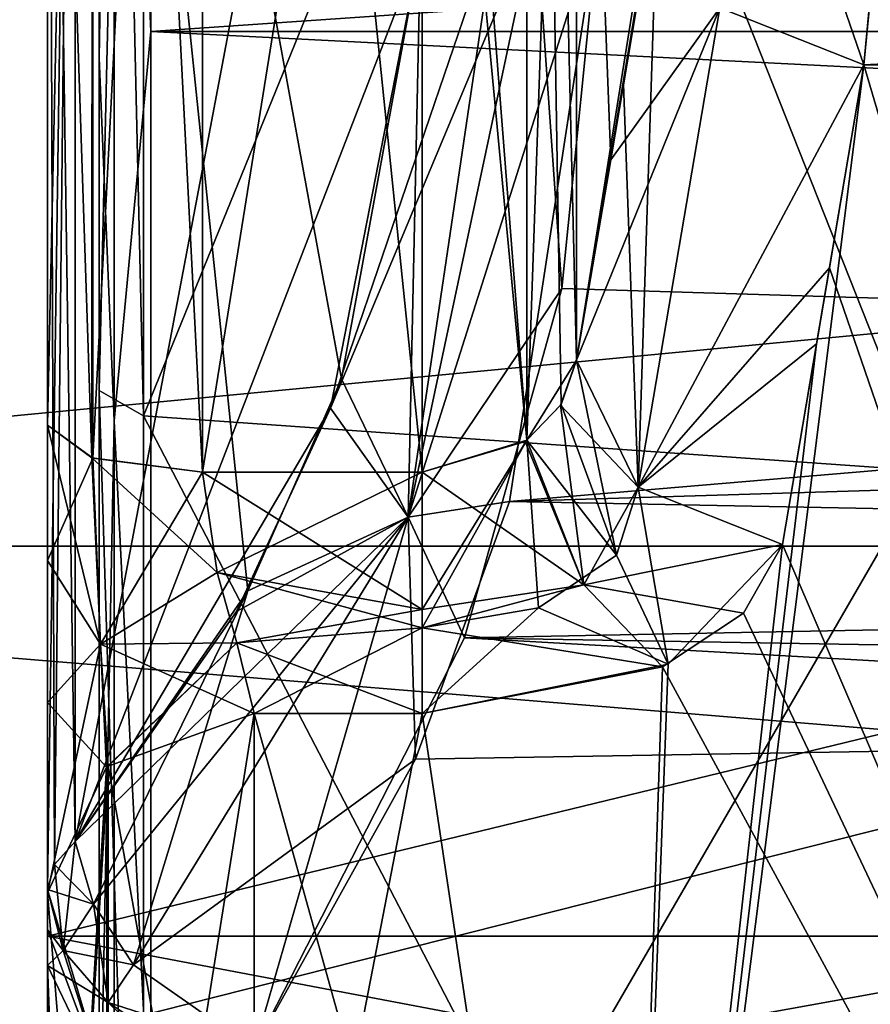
# Model space of a CAD drawing. Header units: millimetres. Extents: x -122 to 122, y -98 to 94.
# Tile 9 of 256: x -108.77 to -100.54, y -24.28 to -14.76. Entities that reach past the tile are written whole.
import ezdxf

# ---------------------------------------------------------------- set-up
doc = ezdxf.new("R2010")
doc.units = ezdxf.units.MM
doc.header["$LTSCALE"] = 26.699852
for name, color, linetype in [('1062', 7, 'CONTINUOUS'), ('1064', 7, 'CONTINUOUS'), ('1125', 7, 'CONTINUOUS'), ('1126', 7, 'CONTINUOUS'), ('1127', 7, 'CONTINUOUS'), ('1128', 7, 'CONTINUOUS'), ('2352', 7, 'CONTINUOUS'), ('2355', 7, 'CONTINUOUS'), ('2356', 7, 'CONTINUOUS'), ('2357', 7, 'CONTINUOUS'), ('2362', 7, 'CONTINUOUS'), ('2372', 7, 'CONTINUOUS'), ('2449', 7, 'CONTINUOUS'), ('2451', 7, 'CONTINUOUS'), ('2466', 7, 'CONTINUOUS'), ('2467', 7, 'CONTINUOUS'), ('2468', 7, 'CONTINUOUS'), ('2469', 7, 'CONTINUOUS'), ('2487', 7, 'CONTINUOUS'), ('2536', 7, 'CONTINUOUS'), ('2537', 7, 'CONTINUOUS'), ('2568', 7, 'CONTINUOUS'), ('2569', 7, 'CONTINUOUS'), ('2574', 7, 'CONTINUOUS'), ('2575', 7, 'CONTINUOUS'), ('2580', 7, 'CONTINUOUS'), ('2954', 7, 'CONTINUOUS'), ('2955', 7, 'CONTINUOUS'), ('3563', 7, 'CONTINUOUS'), ('3570', 7, 'CONTINUOUS'), ('3573', 7, 'CONTINUOUS'), ('3574', 7, 'CONTINUOUS'), ('3580', 7, 'CONTINUOUS'), ('3627', 7, 'CONTINUOUS'), ('3632', 7, 'CONTINUOUS'), ('3666', 7, 'CONTINUOUS'), ('3669', 7, 'CONTINUOUS'), ('3689', 7, 'CONTINUOUS'), ('3690', 7, 'CONTINUOUS'), ('3691', 7, 'CONTINUOUS'), ('3692', 7, 'CONTINUOUS'), ('3700', 7, 'CONTINUOUS'), ('3761', 7, 'CONTINUOUS'), ('3762', 7, 'CONTINUOUS'), ('3786', 7, 'CONTINUOUS'), ('3787', 7, 'CONTINUOUS'), ('3794', 7, 'CONTINUOUS'), ('3795', 7, 'CONTINUOUS'), ('3799', 7, 'CONTINUOUS'), ('4172', 7, 'CONTINUOUS'), ('4173', 7, 'CONTINUOUS'), ('4785', 7, 'CONTINUOUS'), ('4786', 7, 'CONTINUOUS'), ('4787', 7, 'CONTINUOUS'), ('4788', 7, 'CONTINUOUS'), ('967', 7, 'CONTINUOUS'), ('969', 7, 'CONTINUOUS'), ('987', 7, 'CONTINUOUS')]:
    doc.layers.add(name, color=color, linetype=linetype)

msp = doc.modelspace()

# ---------------------------------------------------------------- linework, layer by layer
at = {"layer": '1062', "color": 250, "linetype": 'Continuous', "true_color": 0x323232}
for points in [[(-100, 0, -38.25), (-100, -19.125, -33.1255), (-107.5696, 0, -37.1862), (-100, 0, -38.25)], [(-107.5696, 0, -37.1862), (-100, -19.125, -33.1255), (-107.5696, -18.5931, -32.2042), (-107.5696, 0, -37.1862)], [(-100, -19.125, -33.1255), (-100, -33.1255, -19.125), (-107.5696, -18.5931, -32.2042), (-100, -19.125, -33.1255)], [(-107.5696, -18.5931, -32.2042), (-100, -33.1255, -19.125), (-107.5696, -32.2042, -18.5931), (-107.5696, -18.5931, -32.2042)]]:
    msp.add_3dface(points, dxfattribs=at)
at = {"layer": '1064', "color": 250, "linetype": 'Continuous', "true_color": 0x323232}
for points in [[(-100, -19.125, 33.1255), (-100, 0, 38.25), (-107.5696, -18.5931, 32.2042), (-100, -19.125, 33.1255)], [(-107.5696, -18.5931, 32.2042), (-100, 0, 38.25), (-107.5696, 0, 37.1862), (-107.5696, -18.5931, 32.2042)], [(-107.5696, -32.2042, 18.5931), (-100, -19.125, 33.1255), (-107.5696, -18.5931, 32.2042), (-107.5696, -32.2042, 18.5931)], [(-100, -33.1255, 19.125), (-100, -19.125, 33.1255), (-107.5696, -32.2042, 18.5931), (-100, -33.1255, 19.125)]]:
    msp.add_3dface(points, dxfattribs=at)
at = {"layer": '1125', "color": 250, "linetype": 'Continuous', "true_color": 0x323232}
for points in [[(-108, 0, 36.691), (-108, -18.3473, 31.7744), (-107.5696, 0, 37.1862), (-108, 0, 36.691)], [(-108, -18.3473, 31.7744), (-107.5696, -18.5931, 32.2042), (-107.5696, 0, 37.1862), (-108, -18.3473, 31.7744)], [(-108, -18.3473, 31.7744), (-108, -31.7774, 18.342), (-107.5696, -32.2042, 18.5931), (-108, -18.3473, 31.7744)], [(-108, -18.3473, 31.7744), (-107.5696, -32.2042, 18.5931), (-107.5696, -18.5931, 32.2042), (-108, -18.3473, 31.7744)]]:
    msp.add_3dface(points, dxfattribs=at)
at = {"layer": '1126', "color": 250, "linetype": 'Continuous', "true_color": 0x323232}
for points in [[(-108, -18.3473, -31.7743), (-108, 0, -36.691), (-107.5696, -18.5931, -32.2042), (-108, -18.3473, -31.7743)], [(-108, 0, -36.691), (-107.5696, 0, -37.1862), (-107.5696, -18.5931, -32.2042), (-108, 0, -36.691)], [(-108, -31.7774, -18.342), (-108, -18.3473, -31.7743), (-107.5696, -32.2042, -18.5931), (-108, -31.7774, -18.342)], [(-108, -18.3473, -31.7743), (-107.5696, -18.5931, -32.2042), (-107.5696, -32.2042, -18.5931), (-108, -18.3473, -31.7743)]]:
    msp.add_3dface(points, dxfattribs=at)
at = {"layer": '1127', "color": 250, "linetype": 'Continuous', "true_color": 0x323232}
for points in [[(-108, -15.1273, 26.1959), (-108, 0, 30.25), (-107.8536, -6.6526, 29.1469), (-108, -15.1273, 26.1959)], [(-107.5, 0, 29.75), (-107.5, -14.875, 25.7643), (-107.8536, -6.6526, 29.1469), (-107.5, 0, 29.75)], [(-107.8536, -18.6401, 23.374), (-108, -15.1273, 26.1959), (-107.8536, -6.6526, 29.1469), (-107.8536, -18.6401, 23.374)], [(-107.5, -14.875, 25.7643), (-107.8536, -18.6401, 23.374), (-107.8536, -6.6526, 29.1469), (-107.5, -14.875, 25.7643)], [(-107.5, -14.875, 25.7643), (-107.5, -25.7643, 14.875), (-107.8536, -18.6401, 23.374), (-107.5, -14.875, 25.7643)], [(-108, -26.1991, 15.1217), (-108, -15.1273, 26.1959), (-107.8536, -18.6401, 23.374), (-108, -26.1991, 15.1217)], [(-107.8536, -26.9358, 12.9716), (-108, -26.1991, 15.1217), (-107.8536, -18.6401, 23.374), (-107.8536, -26.9358, 12.9716)], [(-107.5, -25.7643, 14.875), (-107.8536, -26.9358, 12.9716), (-107.8536, -18.6401, 23.374), (-107.5, -25.7643, 14.875)]]:
    msp.add_3dface(points, dxfattribs=at)
at = {"layer": '1128', "color": 250, "linetype": 'Continuous', "true_color": 0x323232}
for points in [[(-108, 0, -30.25), (-108, -15.1273, -26.1958), (-107.8536, -6.6526, -29.1469), (-108, 0, -30.25)], [(-107.5, -14.875, -25.7643), (-107.5, 0, -29.75), (-107.8536, -6.6526, -29.1469), (-107.5, -14.875, -25.7643)], [(-107.8536, -6.6526, -29.1469), (-108, -15.1273, -26.1958), (-107.8536, -18.6401, -23.374), (-107.8536, -6.6526, -29.1469)], [(-107.5, -14.875, -25.7643), (-107.8536, -6.6526, -29.1469), (-107.8536, -18.6401, -23.374), (-107.5, -14.875, -25.7643)], [(-107.5, -25.7643, -14.875), (-107.5, -14.875, -25.7643), (-107.8536, -18.6401, -23.374), (-107.5, -25.7643, -14.875)], [(-108, -15.1273, -26.1958), (-108, -26.1991, -15.1217), (-107.8536, -18.6401, -23.374), (-108, -15.1273, -26.1958)], [(-107.8536, -18.6401, -23.374), (-108, -26.1991, -15.1217), (-107.8536, -26.9358, -12.9716), (-107.8536, -18.6401, -23.374)], [(-107.5, -25.7643, -14.875), (-107.8536, -18.6401, -23.374), (-107.8536, -26.9358, -12.9716), (-107.5, -25.7643, -14.875)]]:
    msp.add_3dface(points, dxfattribs=at)
at = {"layer": '2352', "color": 250, "linetype": 'Continuous', "true_color": 0x323232}
for points in [[(-108.5, -23.1727, 44.3465), (-108.5, -6.1446, 61.4435), (-108.5, -4.2347, 49.8565), (-108.5, -23.1727, 44.3465)], [(-108.5, -18.6819, 58.8562), (-108.5, -6.1446, 61.4435), (-108.5, -23.91, 45.4134), (-108.5, -18.6819, 58.8562)], [(-108.5, -23.91, 45.4134), (-108.5, -6.1446, 61.4435), (-108.5, -23.563, 44.865), (-108.5, -23.91, 45.4134)], [(-108.5, -23.563, 44.865), (-108.5, -6.1446, 61.4435), (-108.5, -23.1727, 44.3465), (-108.5, -23.563, 44.865)], [(-108.5, -19.9915, 58.6097), (-108.5, -18.6819, 58.8562), (-108.5, -23.91, 45.4134), (-108.5, -19.9915, 58.6097)], [(-108.5, -21.3658, 58.7834), (-108.5, -19.9915, 58.6097), (-108.5, -23.91, 45.4134), (-108.5, -21.3658, 58.7834)], [(-108.5, -23.2049, 60.1921), (-108.5, -21.3658, 58.7834), (-108.5, -38.5179, 70.715), (-108.5, -23.2049, 60.1921)], [(-108.5, -38.5179, 70.715), (-108.5, -21.3658, 58.7834), (-108.5, -23.91, 45.4134), (-108.5, -38.5179, 70.715)], [(-108.5, -31.5897, 74.715), (-108.5, -23.2049, 60.1921), (-108.5, -38.5179, 70.715), (-108.5, -31.5897, 74.715)]]:
    msp.add_3dface(points, dxfattribs=at)
at = {"layer": '2355', "color": 250, "linetype": 'Continuous', "true_color": 0x323232}
for points in [[(-107, 1.5829, 63.2302), (-107, -19.1358, 60.2859), (-104.8745, -5.8801, 62.9761), (-107, 1.5829, 63.2302)], [(-107, -19.1358, 60.2859), (-104.8745, -19.1358, 60.2859), (-104.8745, -5.8801, 62.9761), (-107, -19.1358, 60.2859)]]:
    msp.add_3dface(points, dxfattribs=at)
at = {"layer": '2356', "color": 250, "linetype": 'Continuous', "true_color": 0x323232}
for points in [[(-103.3802, -18.0524, 59.189), (-102.4652, -12.3217, 49.9241), (-103.3802, -4.961, 61.6815), (-103.3802, -18.0524, 59.189)], [(-102.5332, -12.9991, 50.5549), (-102.4652, -12.3217, 49.9241), (-103.3802, -18.0524, 59.189), (-102.5332, -12.9991, 50.5549)], [(-103.3802, -18.0524, 59.189), (-102.9255, -15.3817, 54.556), (-102.5332, -12.9991, 50.5549), (-103.3802, -18.0524, 59.189)], [(-102.593, -13.4198, 51.1518), (-102.5332, -12.9991, 50.5549), (-102.9255, -15.3817, 54.556), (-102.593, -13.4198, 51.1518)]]:
    msp.add_3dface(points, dxfattribs=at)
at = {"layer": '2357', "color": 250, "linetype": 'Continuous', "true_color": 0x323232}
for points in [[(-100.6006, -15.1961, 50.3204), (-100.9331, -17.161, 53.7238), (-94.5, -35.8577, 86.1073), (-100.6006, -15.1961, 50.3204)], [(-85.2358, -15.1961, 50.3204), (-100.6006, -15.1961, 50.3204), (-94.5, -35.8577, 86.1073), (-85.2358, -15.1961, 50.3204)], [(-100.9331, -17.161, 53.7238), (-101.3878, -19.8353, 58.3557), (-94.5, -35.8577, 86.1073), (-100.9331, -17.161, 53.7238)], [(-94.5, -35.8577, 86.1073), (-101.3878, -19.8353, 58.3557), (-101.7638, -20.5017, 59.5099), (-94.5, -35.8577, 86.1073)], [(-102.5493, -21.0202, 60.4081), (-94.5, -35.8577, 86.1073), (-101.7638, -20.5017, 59.5099), (-102.5493, -21.0202, 60.4081)], [(-104.8745, -21.4729, 61.1921), (-102.9852, -34.1003, 83.0634), (-102.5493, -21.0202, 60.4081), (-104.8745, -21.4729, 61.1921)], [(-102.9852, -34.1003, 83.0634), (-94.5, -35.8577, 86.1073), (-102.5493, -21.0202, 60.4081), (-102.9852, -34.1003, 83.0634)], [(-106.5, -29.8577, 75.715), (-102.9852, -34.1003, 83.0634), (-106.5, -21.4729, 61.1921), (-106.5, -29.8577, 75.715)], [(-106.5, -21.4729, 61.1921), (-102.9852, -34.1003, 83.0634), (-104.8745, -21.4729, 61.1921), (-106.5, -21.4729, 61.1921)]]:
    msp.add_3dface(points, dxfattribs=at)
at = {"layer": '2362', "color": 250, "linetype": 'Continuous', "true_color": 0x323232}
for points in [[(-108.2321, -22.7096, 43.4603), (-108.2321, -4.1475, 48.8602), (-106.5612, -20.2843, 41.4442), (-108.2321, -22.7096, 43.4603)], [(-106.5612, -20.2843, 41.4442), (-108.2321, -4.1475, 48.8602), (-105.6565, -18.2334, 40.6751), (-106.5612, -20.2843, 41.4442)], [(-105.6565, -18.2334, 40.6751), (-108.2321, -4.1475, 48.8602), (-104.8916, -14.0567, 40.902), (-105.6565, -18.2334, 40.6751)]]:
    msp.add_3dface(points, dxfattribs=at)
at = {"layer": '2372', "color": 250, "linetype": 'Continuous', "true_color": 0x323232}
for points in [[(-100.6006, -15.1961, 50.3204), (-85.2358, -15.1961, 50.3204), (-85.5349, -14.4494, 49.2952), (-100.6006, -15.1961, 50.3204)], [(-100.6006, -15.1961, 50.3204), (-85.5349, -14.4494, 49.2952), (-100.5408, -14.5638, 49.4253), (-100.6006, -15.1961, 50.3204)]]:
    msp.add_3dface(points, dxfattribs=at)
at = {"layer": '2449', "color": 250, "linetype": 'Continuous', "true_color": 0x323232}
for points in [[(-103.5236, -17.3593, 39.4205), (-103.1595, -13.7317, 39.9563), (-35.9716, -19.4191, 39.7149), (-103.5236, -17.3593, 39.4205)], [(-103.1595, -13.7317, 39.9563), (-36.8405, -13.7317, 39.9563), (-35.9716, -19.4191, 39.7149), (-103.1595, -13.7317, 39.9563)], [(-104.466, -20.7388, 40.1459), (-103.5236, -17.3593, 39.4205), (-35.9716, -19.4191, 39.7149), (-104.466, -20.7388, 40.1459)], [(-35.0611, -21.9141, 40.7143), (-104.466, -20.7388, 40.1459), (-35.9716, -19.4191, 39.7149), (-35.0611, -21.9141, 40.7143)], [(-106.5, -24.7204, 43.0798), (-104.466, -20.7388, 40.1459), (-33.5, -24.7204, 43.0798), (-106.5, -24.7204, 43.0798)], [(-33.5, -24.7204, 43.0798), (-104.466, -20.7388, 40.1459), (-35.0611, -21.9141, 40.7143), (-33.5, -24.7204, 43.0798)]]:
    msp.add_3dface(points, dxfattribs=at)
at = {"layer": '2451', "color": 250, "linetype": 'Continuous', "true_color": 0x323232}
for points in [[(-108.2321, -4.1475, 48.8602), (-108.2321, -22.7096, 43.4603), (-108.5, -4.2347, 49.8565), (-108.2321, -4.1475, 48.8602)], [(-108.5, -4.2347, 49.8565), (-108.2321, -22.7096, 43.4603), (-108.4319, -22.933, 43.8878), (-108.5, -4.2347, 49.8565)], [(-108.5, -23.1727, 44.3465), (-108.5, -4.2347, 49.8565), (-108.4319, -22.933, 43.8878), (-108.5, -23.1727, 44.3465)]]:
    msp.add_3dface(points, dxfattribs=at)
at = {"layer": '2466', "color": 250, "linetype": 'Continuous', "true_color": 0x323232}
msp.add_3dface([(-108.5, -38.5179, 70.715), (-108.5, -23.91, 45.4134), (-107.9142, -25.1348, 44.7063), (-108.5, -38.5179, 70.715)], dxfattribs=at)
at = {"layer": '2467', "color": 250, "linetype": 'Continuous', "true_color": 0x323232}
for points in [[(-108.5, -23.563, 44.865), (-108.5, -23.1727, 44.3465), (-108.3478, -23.7649, 43.8619), (-108.5, -23.563, 44.865)], [(-108.5, -23.91, 45.4134), (-108.5, -23.563, 44.865), (-108.3478, -23.7649, 43.8619), (-108.5, -23.91, 45.4134)], [(-108.5, -23.91, 45.4134), (-108.3478, -23.7649, 43.8619), (-107.9142, -24.2671, 43.4509), (-108.5, -23.91, 45.4134)], [(-108.5, -23.91, 45.4134), (-107.9142, -24.2671, 43.4509), (-107.9142, -25.1348, 44.7063), (-108.5, -23.91, 45.4134)], [(-107.9142, -24.2671, 43.4509), (-106.5, -24.7204, 43.0798), (-107.9142, -25.1348, 44.7063), (-107.9142, -24.2671, 43.4509)]]:
    msp.add_3dface(points, dxfattribs=at)
at = {"layer": '2468', "color": 250, "linetype": 'Continuous', "true_color": 0x323232}
for points in [[(-108.4319, -22.933, 43.8878), (-108.2321, -22.7096, 43.4603), (-108.0531, -23.3161, 43.0946), (-108.4319, -22.933, 43.8878)], [(-108.5, -23.1727, 44.3465), (-108.4319, -22.933, 43.8878), (-108.0531, -23.3161, 43.0946), (-108.5, -23.1727, 44.3465)], [(-108.5, -23.1727, 44.3465), (-108.0531, -23.3161, 43.0946), (-108.3478, -23.7649, 43.8619), (-108.5, -23.1727, 44.3465)], [(-108.0531, -23.3161, 43.0946), (-107.667, -23.9035, 42.896), (-108.3478, -23.7649, 43.8619), (-108.0531, -23.3161, 43.0946)], [(-108.3478, -23.7649, 43.8619), (-107.667, -23.9035, 42.896), (-107.9142, -24.2671, 43.4509), (-108.3478, -23.7649, 43.8619)], [(-107.667, -23.9035, 42.896), (-106.5, -24.7204, 43.0798), (-107.9142, -24.2671, 43.4509), (-107.667, -23.9035, 42.896)]]:
    msp.add_3dface(points, dxfattribs=at)
at = {"layer": '2469', "color": 250, "linetype": 'Continuous', "true_color": 0x323232}
for points in [[(-103.7746, -13.7632, 40.0479), (-103.5236, -17.3593, 39.4205), (-105.0099, -19.5728, 39.961), (-103.7746, -13.7632, 40.0479)], [(-104.1595, -13.8188, 40.2097), (-103.7746, -13.7632, 40.0479), (-105.0099, -19.5728, 39.961), (-104.1595, -13.8188, 40.2097)], [(-103.1595, -13.7317, 39.9563), (-103.5236, -17.3593, 39.4205), (-103.7746, -13.7632, 40.0479), (-103.1595, -13.7317, 39.9563)], [(-104.8916, -14.0567, 40.902), (-104.1595, -13.8188, 40.2097), (-105.0099, -19.5728, 39.961), (-104.8916, -14.0567, 40.902)], [(-105.6565, -18.2334, 40.6751), (-104.8916, -14.0567, 40.902), (-105.0099, -19.5728, 39.961), (-105.6565, -18.2334, 40.6751)], [(-103.5236, -17.3593, 39.4205), (-104.466, -20.7388, 40.1459), (-105.0099, -19.5728, 39.961), (-103.5236, -17.3593, 39.4205)], [(-106.5612, -20.2843, 41.4442), (-105.6565, -18.2334, 40.6751), (-105.0099, -19.5728, 39.961), (-106.5612, -20.2843, 41.4442)], [(-107.667, -23.9035, 42.896), (-106.5612, -20.2843, 41.4442), (-105.0099, -19.5728, 39.961), (-107.667, -23.9035, 42.896)], [(-106.5, -24.7204, 43.0798), (-107.667, -23.9035, 42.896), (-105.0099, -19.5728, 39.961), (-106.5, -24.7204, 43.0798)], [(-104.466, -20.7388, 40.1459), (-106.5, -24.7204, 43.0798), (-105.0099, -19.5728, 39.961), (-104.466, -20.7388, 40.1459)], [(-108.2321, -22.7096, 43.4603), (-106.5612, -20.2843, 41.4442), (-108.0531, -23.3161, 43.0946), (-108.2321, -22.7096, 43.4603)], [(-108.0531, -23.3161, 43.0946), (-106.5612, -20.2843, 41.4442), (-107.667, -23.9035, 42.896), (-108.0531, -23.3161, 43.0946)]]:
    msp.add_3dface(points, dxfattribs=at)
at = {"layer": '2487', "color": 250, "linetype": 'Continuous', "true_color": 0x323232}
for points in [[(-106.5, -29.8577, 75.715), (-106.5, -21.4729, 61.1921), (-107.9142, -21.9802, 60.8992), (-106.5, -29.8577, 75.715)], [(-108.5, -23.2049, 60.1921), (-107.9142, -30.365, 75.4222), (-107.928, -21.9923, 60.8923), (-108.5, -23.2049, 60.1921)], [(-107.928, -21.9923, 60.8923), (-107.9142, -30.365, 75.4222), (-107.9142, -21.9802, 60.8992), (-107.928, -21.9923, 60.8923)], [(-107.9142, -30.365, 75.4222), (-106.5, -29.8577, 75.715), (-107.9142, -21.9802, 60.8992), (-107.9142, -30.365, 75.4222)], [(-108.5, -23.2049, 60.1921), (-108.5, -31.5897, 74.715), (-107.9142, -30.365, 75.4222), (-108.5, -23.2049, 60.1921)]]:
    msp.add_3dface(points, dxfattribs=at)
at = {"layer": '2536', "color": 250, "linetype": 'Continuous', "true_color": 0x323232}
for points in [[(-102.593, -13.4198, 51.1518), (-102.9255, -15.3817, 54.556), (-102.783, -19.2805, 58.5387), (-102.593, -13.4198, 51.1518)], [(-101.9935, -14.644, 50.5034), (-102.593, -13.4198, 51.1518), (-102.783, -19.2805, 58.5387), (-101.9935, -14.644, 50.5034)], [(-100.6006, -15.1961, 50.3204), (-101.9935, -14.644, 50.5034), (-102.783, -19.2805, 58.5387), (-100.6006, -15.1961, 50.3204)], [(-100.6006, -15.1961, 50.3204), (-102.783, -19.2805, 58.5387), (-100.9331, -17.161, 53.7238), (-100.6006, -15.1961, 50.3204)], [(-102.9255, -15.3817, 54.556), (-103.3802, -18.0524, 59.189), (-102.783, -19.2805, 58.5387), (-102.9255, -15.3817, 54.556)], [(-101.3878, -19.8353, 58.3557), (-100.9331, -17.161, 53.7238), (-102.783, -19.2805, 58.5387), (-101.3878, -19.8353, 58.3557)]]:
    msp.add_3dface(points, dxfattribs=at)
at = {"layer": '2537', "color": 250, "linetype": 'Continuous', "true_color": 0x323232}
for points in [[(-100.6006, -15.1961, 50.3204), (-101.2094, -13.4221, 48.5647), (-101.9935, -14.644, 50.5034), (-100.6006, -15.1961, 50.3204)], [(-100.6006, -15.1961, 50.3204), (-100.5408, -14.5638, 49.4253), (-101.2094, -13.4221, 48.5647), (-100.6006, -15.1961, 50.3204)]]:
    msp.add_3dface(points, dxfattribs=at)
at = {"layer": '2568', "color": 250, "linetype": 'Continuous', "true_color": 0x323232}
for points in [[(-104.8745, -5.8801, 62.9761), (-103.8617, -18.8287, 59.9701), (-103.8611, 1.6931, 62.8331), (-104.8745, -5.8801, 62.9761)], [(-103.8617, -18.8287, 59.9701), (-103.3802, -4.961, 61.6815), (-103.8611, 1.6931, 62.8331), (-103.8617, -18.8287, 59.9701)], [(-103.3802, -18.0524, 59.189), (-103.3802, -4.961, 61.6815), (-103.8617, -18.8287, 59.9701), (-103.3802, -18.0524, 59.189)], [(-104.8745, -5.8801, 62.9761), (-104.8745, -19.1358, 60.2859), (-103.8617, -18.8287, 59.9701), (-104.8745, -5.8801, 62.9761)], [(-103.5362, -18.49, 59.6263), (-103.3802, -18.0524, 59.189), (-103.8617, -18.8287, 59.9701), (-103.5362, -18.49, 59.6263)], [(-103.8617, -18.8287, 59.9701), (-104.8745, -19.1358, 60.2859), (-103.878, -18.8402, 59.9819), (-103.8617, -18.8287, 59.9701)]]:
    msp.add_3dface(points, dxfattribs=at)
at = {"layer": '2569', "color": 250, "linetype": 'Continuous', "true_color": 0x323232}
for points in [[(-108.5, -6.1446, 61.4435), (-108.5, -18.6819, 58.8562), (-108.0607, 1.5717, 62.791), (-108.5, -6.1446, 61.4435)], [(-108.0607, 1.5717, 62.791), (-108.5, -18.6819, 58.8562), (-108.0607, -19.0028, 59.8671), (-108.0607, 1.5717, 62.791)], [(-107, -19.1358, 60.2859), (-107, 1.5829, 63.2302), (-108.0607, -19.0028, 59.8671), (-107, -19.1358, 60.2859)], [(-107, 1.5829, 63.2302), (-108.0607, 1.5717, 62.791), (-108.0607, -19.0028, 59.8671), (-107, 1.5829, 63.2302)]]:
    msp.add_3dface(points, dxfattribs=at)
at = {"layer": '2574', "color": 250, "linetype": 'Continuous', "true_color": 0x323232}
for points in [[(-104.8745, -19.1358, 60.2859), (-107, -19.1358, 60.2859), (-106.8577, -20.1079, 60.2261), (-104.8745, -19.1358, 60.2859)], [(-104.8745, -20.4639, 60.3274), (-104.8745, -19.1358, 60.2859), (-106.8577, -20.1079, 60.2261), (-104.8745, -20.4639, 60.3274)], [(-106.6673, -20.7895, 60.4891), (-104.8745, -20.4639, 60.3274), (-106.8577, -20.1079, 60.2261), (-106.6673, -20.7895, 60.4891)], [(-104.8745, -20.6434, 60.4074), (-104.8745, -20.4639, 60.3274), (-106.6673, -20.7895, 60.4891), (-104.8745, -20.6434, 60.4074)], [(-106.5, -21.4729, 61.1921), (-104.8745, -20.6434, 60.4074), (-106.6673, -20.7895, 60.4891), (-106.5, -21.4729, 61.1921)], [(-106.5, -21.4729, 61.1921), (-104.8745, -21.4729, 61.1921), (-104.8745, -20.6434, 60.4074), (-106.5, -21.4729, 61.1921)]]:
    msp.add_3dface(points, dxfattribs=at)
at = {"layer": '2575', "color": 250, "linetype": 'Continuous', "true_color": 0x323232}
for points in [[(-103.3802, -18.0524, 59.189), (-103.5362, -18.49, 59.6263), (-102.783, -19.2805, 58.5387), (-103.3802, -18.0524, 59.189)], [(-103.5362, -18.49, 59.6263), (-103.8617, -18.8287, 59.9701), (-103.3087, -20.2252, 59.8113), (-103.5362, -18.49, 59.6263)], [(-102.783, -19.2805, 58.5387), (-103.5362, -18.49, 59.6263), (-103.3087, -20.2252, 59.8113), (-102.783, -19.2805, 58.5387)], [(-103.878, -18.8402, 59.9819), (-104.8745, -19.1358, 60.2859), (-103.3087, -20.2252, 59.8113), (-103.878, -18.8402, 59.9819)], [(-103.8617, -18.8287, 59.9701), (-103.878, -18.8402, 59.9819), (-103.3087, -20.2252, 59.8113), (-103.8617, -18.8287, 59.9701)], [(-103.3087, -20.2252, 59.8113), (-104.8745, -19.1358, 60.2859), (-104.8745, -20.4639, 60.3274), (-103.3087, -20.2252, 59.8113)], [(-101.3878, -19.8353, 58.3557), (-102.783, -19.2805, 58.5387), (-103.3087, -20.2252, 59.8113), (-101.3878, -19.8353, 58.3557)], [(-101.7638, -20.5017, 59.5099), (-101.3878, -19.8353, 58.3557), (-103.3087, -20.2252, 59.8113), (-101.7638, -20.5017, 59.5099)], [(-104.8745, -20.6434, 60.4074), (-102.5493, -21.0202, 60.4081), (-103.3087, -20.2252, 59.8113), (-104.8745, -20.6434, 60.4074)], [(-104.8745, -20.6434, 60.4074), (-103.3087, -20.2252, 59.8113), (-104.8745, -20.4639, 60.3274), (-104.8745, -20.6434, 60.4074)], [(-102.5493, -21.0202, 60.4081), (-101.7638, -20.5017, 59.5099), (-103.3087, -20.2252, 59.8113), (-102.5493, -21.0202, 60.4081)], [(-104.8745, -21.4729, 61.1921), (-102.5493, -21.0202, 60.4081), (-104.8745, -20.6434, 60.4074), (-104.8745, -21.4729, 61.1921)]]:
    msp.add_3dface(points, dxfattribs=at)
at = {"layer": '2580', "color": 250, "linetype": 'Continuous', "true_color": 0x323232}
for points in [[(-108.5, -18.6819, 58.8562), (-108.5, -19.9915, 58.6097), (-108.0607, -19.0028, 59.8671), (-108.5, -18.6819, 58.8562)], [(-108.0607, -19.0028, 59.8671), (-108.5, -19.9915, 58.6097), (-107.9855, -20.8007, 59.9097), (-108.0607, -19.0028, 59.8671)], [(-107, -19.1358, 60.2859), (-108.0607, -19.0028, 59.8671), (-107.9855, -20.8007, 59.9097), (-107, -19.1358, 60.2859)], [(-106.8577, -20.1079, 60.2261), (-107, -19.1358, 60.2859), (-107.9855, -20.8007, 59.9097), (-106.8577, -20.1079, 60.2261)], [(-108.5, -19.9915, 58.6097), (-108.5, -21.3658, 58.7834), (-107.9855, -20.8007, 59.9097), (-108.5, -19.9915, 58.6097)], [(-106.6673, -20.7895, 60.4891), (-106.8577, -20.1079, 60.2261), (-107.9855, -20.8007, 59.9097), (-106.6673, -20.7895, 60.4891)], [(-108.5, -21.3658, 58.7834), (-108.5, -23.2049, 60.1921), (-107.9855, -20.8007, 59.9097), (-108.5, -21.3658, 58.7834)], [(-108.5, -23.2049, 60.1921), (-107.928, -21.9923, 60.8923), (-107.9855, -20.8007, 59.9097), (-108.5, -23.2049, 60.1921)], [(-107.928, -21.9923, 60.8923), (-106.6673, -20.7895, 60.4891), (-107.9855, -20.8007, 59.9097), (-107.928, -21.9923, 60.8923)], [(-107.928, -21.9923, 60.8923), (-107.9142, -21.9802, 60.8992), (-106.6673, -20.7895, 60.4891), (-107.928, -21.9923, 60.8923)], [(-107.9142, -21.9802, 60.8992), (-106.5, -21.4729, 61.1921), (-106.6673, -20.7895, 60.4891), (-107.9142, -21.9802, 60.8992)]]:
    msp.add_3dface(points, dxfattribs=at)
at = {"layer": '2954', "color": 250, "linetype": 'Continuous', "true_color": 0x323232}
for points in [[(-31.5, -4.939, 46.9912), (-108.5, -23.625, 40.9197), (-31.5, -23.625, 40.9197), (-31.5, -4.939, 46.9912)], [(-108.5, -4.939, 46.9912), (-108.5, -23.625, 40.9197), (-31.5, -4.939, 46.9912), (-108.5, -4.939, 46.9912)]]:
    msp.add_3dface(points, dxfattribs=at)
at = {"layer": '2955', "color": 250, "linetype": 'Continuous', "true_color": 0x323232}
for points in [[(-108.5, -5.148, 48.9802), (-108.5, -24.625, 42.6518), (-31.5, -5.148, 48.9802), (-108.5, -5.148, 48.9802)], [(-31.5, -5.148, 48.9802), (-108.5, -24.625, 42.6518), (-31.5, -24.625, 42.6518), (-31.5, -5.148, 48.9802)]]:
    msp.add_3dface(points, dxfattribs=at)
at = {"layer": '3563', "color": 250, "linetype": 'Continuous', "true_color": 0x323232}
for points in [[(-31.5, -23.625, 40.9197), (-108.5, -38.2261, 27.7729), (-31.5, -38.2261, 27.7729), (-31.5, -23.625, 40.9197)], [(-108.5, -23.625, 40.9197), (-108.5, -38.2261, 27.7729), (-31.5, -23.625, 40.9197), (-108.5, -23.625, 40.9197)], [(-31.5, -38.2261, -27.7729), (-108.5, -23.625, -40.9197), (-31.5, -23.625, -40.9197), (-31.5, -38.2261, -27.7729)], [(-108.5, -38.2261, -27.7729), (-108.5, -23.625, -40.9197), (-31.5, -38.2261, -27.7729), (-108.5, -38.2261, -27.7729)]]:
    msp.add_3dface(points, dxfattribs=at)
at = {"layer": '3570', "color": 250, "linetype": 'Continuous', "true_color": 0x323232}
for points in [[(-108.5, -4.4758, -49.8342), (-108.5, -6.1471, -61.4432), (-108.5, -23.1727, -44.3465), (-108.5, -4.4758, -49.8342)], [(-108.5, -6.1471, -61.4432), (-108.5, -18.6819, -58.8562), (-108.5, -23.1727, -44.3465), (-108.5, -6.1471, -61.4432)], [(-108.5, -18.6819, -58.8562), (-108.5, -19.9915, -58.6097), (-108.5, -23.91, -45.4134), (-108.5, -18.6819, -58.8562)], [(-108.5, -23.1727, -44.3465), (-108.5, -18.6819, -58.8562), (-108.5, -23.563, -44.865), (-108.5, -23.1727, -44.3465)], [(-108.5, -23.563, -44.865), (-108.5, -18.6819, -58.8562), (-108.5, -23.91, -45.4134), (-108.5, -23.563, -44.865)], [(-108.5, -19.9915, -58.6097), (-108.5, -21.3658, -58.7834), (-108.5, -23.91, -45.4134), (-108.5, -19.9915, -58.6097)], [(-108.5, -21.3658, -58.7834), (-108.5, -23.2049, -60.1921), (-108.5, -23.91, -45.4134), (-108.5, -21.3658, -58.7834)], [(-108.5, -23.2049, -60.1921), (-108.5, -31.5897, -74.715), (-108.5, -23.91, -45.4134), (-108.5, -23.2049, -60.1921)], [(-108.5, -23.91, -45.4134), (-108.5, -31.5897, -74.715), (-108.5, -38.5179, -70.715), (-108.5, -23.91, -45.4134)]]:
    msp.add_3dface(points, dxfattribs=at)
at = {"layer": '3573', "color": 250, "linetype": 'Continuous', "true_color": 0x323232}
for points in [[(-107, -19.1358, -60.2859), (-107, 1.5826, -63.2302), (-104.8745, -19.1358, -60.2859), (-107, -19.1358, -60.2859)], [(-104.8745, -19.1358, -60.2859), (-107, 1.5826, -63.2302), (-104.8745, -8.1298, -62.7253), (-104.8745, -19.1358, -60.2859)]]:
    msp.add_3dface(points, dxfattribs=at)
at = {"layer": '3574', "color": 250, "linetype": 'Continuous', "true_color": 0x323232}
for points in [[(-103.3802, -7.4969, -61.4249), (-102.593, -13.4198, -51.1518), (-103.0499, -16.1137, -55.8261), (-103.3802, -7.4969, -61.4249)], [(-103.3802, -18.0524, -59.189), (-103.3802, -7.4969, -61.4249), (-103.0499, -16.1137, -55.8261), (-103.3802, -18.0524, -59.189)]]:
    msp.add_3dface(points, dxfattribs=at)
at = {"layer": '3580', "color": 250, "linetype": 'Continuous', "true_color": 0x323232}
for points in [[(-108.2321, -4.3828, -48.8396), (-108.2321, -22.7096, -43.4603), (-104.8916, -5.0645, -42.9525), (-108.2321, -4.3828, -48.8396)], [(-104.8916, -5.0645, -42.9525), (-108.2321, -22.7096, -43.4603), (-104.8916, -14.0567, -40.902), (-104.8916, -5.0645, -42.9525)], [(-104.8916, -14.0567, -40.902), (-108.2321, -22.7096, -43.4603), (-105.7604, -18.5178, -40.7442), (-104.8916, -14.0567, -40.902)], [(-105.7604, -18.5178, -40.7442), (-108.2321, -22.7096, -43.4603), (-106.6709, -20.4856, -41.5571), (-105.7604, -18.5178, -40.7442)]]:
    msp.add_3dface(points, dxfattribs=at)
at = {"layer": '3627', "color": 250, "linetype": 'Continuous', "true_color": 0x323232}
for points in [[(-101.0575, -17.8941, -54.9935), (-100.6006, -15.1961, -50.3204), (-102.9852, -34.1003, -83.0634), (-101.0575, -17.8941, -54.9935)], [(-102.9852, -34.1003, -83.0634), (-100.6006, -15.1961, -50.3204), (-94.5, -35.8577, -86.1073), (-102.9852, -34.1003, -83.0634)], [(-94.5, -35.8577, -86.1073), (-100.6006, -15.1961, -50.3204), (-85.2358, -15.1961, -50.3204), (-94.5, -35.8577, -86.1073)], [(-101.3878, -19.8353, -58.3557), (-101.0575, -17.8941, -54.9935), (-102.9852, -34.1003, -83.0634), (-101.3878, -19.8353, -58.3557)], [(-102.4958, -20.9953, -60.365), (-101.3878, -19.8353, -58.3557), (-102.9852, -34.1003, -83.0634), (-102.4958, -20.9953, -60.365)], [(-104.8745, -21.4729, -61.1921), (-102.4958, -20.9953, -60.365), (-102.9852, -34.1003, -83.0634), (-104.8745, -21.4729, -61.1921)], [(-106.5, -21.4729, -61.1921), (-104.8745, -21.4729, -61.1921), (-106.5, -29.8577, -75.715), (-106.5, -21.4729, -61.1921)], [(-106.5, -29.8577, -75.715), (-104.8745, -21.4729, -61.1921), (-102.9852, -34.1003, -83.0634), (-106.5, -29.8577, -75.715)]]:
    msp.add_3dface(points, dxfattribs=at)
at = {"layer": '3632', "color": 250, "linetype": 'Continuous', "true_color": 0x323232}
msp.add_3dface([(-85.2358, -15.1961, -50.3204), (-100.6006, -15.1961, -50.3204), (-100.5361, -14.5047, -49.3572), (-85.2358, -15.1961, -50.3204)], dxfattribs=at)
at = {"layer": '3666', "color": 250, "linetype": 'Continuous', "true_color": 0x323232}
for points in [[(-36.8405, -13.7317, -39.9563), (-103.1595, -13.7317, -39.9563), (-104.0284, -19.419, -39.7149), (-36.8405, -13.7317, -39.9563)], [(-36.8405, -13.7317, -39.9563), (-104.0284, -19.419, -39.7149), (-36.4764, -17.3592, -39.4205), (-36.8405, -13.7317, -39.9563)], [(-36.4764, -17.3592, -39.4205), (-104.0284, -19.419, -39.7149), (-35.534, -20.7387, -40.1459), (-36.4764, -17.3592, -39.4205)], [(-104.0284, -19.419, -39.7149), (-104.9389, -21.914, -40.7143), (-35.534, -20.7387, -40.1459), (-104.0284, -19.419, -39.7149)], [(-104.9389, -21.914, -40.7143), (-106.5, -24.7204, -43.0798), (-35.534, -20.7387, -40.1459), (-104.9389, -21.914, -40.7143)], [(-35.534, -20.7387, -40.1459), (-106.5, -24.7204, -43.0798), (-33.5, -24.7204, -43.0798), (-35.534, -20.7387, -40.1459)]]:
    msp.add_3dface(points, dxfattribs=at)
at = {"layer": '3669', "color": 250, "linetype": 'Continuous', "true_color": 0x323232}
for points in [[(-108.2321, -4.3828, -48.8396), (-108.5, -4.4758, -49.8342), (-108.5, -23.1727, -44.3465), (-108.2321, -4.3828, -48.8396)], [(-108.2321, -4.3828, -48.8396), (-108.5, -23.1727, -44.3465), (-108.4319, -22.933, -43.8878), (-108.2321, -4.3828, -48.8396)], [(-108.2321, -22.7096, -43.4603), (-108.2321, -4.3828, -48.8396), (-108.4319, -22.933, -43.8878), (-108.2321, -22.7096, -43.4603)]]:
    msp.add_3dface(points, dxfattribs=at)
at = {"layer": '3689', "color": 250, "linetype": 'Continuous', "true_color": 0x323232}
for points in [[(-104.1595, -13.8188, -40.2097), (-105.7604, -18.5178, -40.7442), (-103.7746, -13.7632, -40.0479), (-104.1595, -13.8188, -40.2097)], [(-103.7746, -13.7632, -40.0479), (-105.7604, -18.5178, -40.7442), (-105.01, -19.5731, -39.9611), (-103.7746, -13.7632, -40.0479)], [(-104.0284, -19.419, -39.7149), (-103.1595, -13.7317, -39.9563), (-105.01, -19.5731, -39.9611), (-104.0284, -19.419, -39.7149)], [(-103.1595, -13.7317, -39.9563), (-103.7746, -13.7632, -40.0479), (-105.01, -19.5731, -39.9611), (-103.1595, -13.7317, -39.9563)], [(-104.8916, -14.0567, -40.902), (-105.7604, -18.5178, -40.7442), (-104.1595, -13.8188, -40.2097), (-104.8916, -14.0567, -40.902)], [(-105.7604, -18.5178, -40.7442), (-106.6709, -20.4856, -41.5571), (-105.01, -19.5731, -39.9611), (-105.7604, -18.5178, -40.7442)], [(-104.9389, -21.914, -40.7143), (-104.0284, -19.419, -39.7149), (-105.01, -19.5731, -39.9611), (-104.9389, -21.914, -40.7143)], [(-106.6709, -20.4856, -41.5571), (-108.2321, -22.7096, -43.4603), (-105.01, -19.5731, -39.9611), (-106.6709, -20.4856, -41.5571)], [(-108.2321, -22.7096, -43.4603), (-108.0531, -23.3161, -43.0946), (-105.01, -19.5731, -39.9611), (-108.2321, -22.7096, -43.4603)], [(-108.0531, -23.3161, -43.0946), (-107.667, -23.9035, -42.896), (-105.01, -19.5731, -39.9611), (-108.0531, -23.3161, -43.0946)], [(-107.667, -23.9035, -42.896), (-104.9389, -21.914, -40.7143), (-105.01, -19.5731, -39.9611), (-107.667, -23.9035, -42.896)], [(-106.5, -24.7204, -43.0798), (-104.9389, -21.914, -40.7143), (-107.667, -23.9035, -42.896), (-106.5, -24.7204, -43.0798)]]:
    msp.add_3dface(points, dxfattribs=at)
at = {"layer": '3690', "color": 250, "linetype": 'Continuous', "true_color": 0x323232}
for points in [[(-108.2321, -22.7096, -43.4603), (-108.4319, -22.933, -43.8878), (-108.3478, -23.7648, -43.8618), (-108.2321, -22.7096, -43.4603)], [(-108.2321, -22.7096, -43.4603), (-108.3478, -23.7648, -43.8618), (-108.0531, -23.3161, -43.0946), (-108.2321, -22.7096, -43.4603)], [(-108.4319, -22.933, -43.8878), (-108.5, -23.1727, -44.3465), (-108.3478, -23.7648, -43.8618), (-108.4319, -22.933, -43.8878)], [(-108.3478, -23.7648, -43.8618), (-107.9142, -24.2671, -43.4509), (-108.0531, -23.3161, -43.0946), (-108.3478, -23.7648, -43.8618)], [(-108.0531, -23.3161, -43.0946), (-107.9142, -24.2671, -43.4509), (-107.667, -23.9035, -42.896), (-108.0531, -23.3161, -43.0946)], [(-107.9142, -24.2671, -43.4509), (-106.5, -24.7204, -43.0798), (-107.667, -23.9035, -42.896), (-107.9142, -24.2671, -43.4509)]]:
    msp.add_3dface(points, dxfattribs=at)
at = {"layer": '3691', "color": 250, "linetype": 'Continuous', "true_color": 0x323232}
for points in [[(-108.5, -23.1727, -44.3465), (-108.5, -23.563, -44.865), (-107.9142, -25.1348, -44.7063), (-108.5, -23.1727, -44.3465)], [(-108.5, -23.1727, -44.3465), (-107.9142, -25.1348, -44.7063), (-108.3478, -23.7648, -43.8618), (-108.5, -23.1727, -44.3465)], [(-108.5, -23.563, -44.865), (-108.5, -23.91, -45.4134), (-107.9142, -25.1348, -44.7063), (-108.5, -23.563, -44.865)], [(-108.3478, -23.7648, -43.8618), (-107.9142, -25.1348, -44.7063), (-107.9142, -24.2671, -43.4509), (-108.3478, -23.7648, -43.8618)], [(-106.5, -25.6421, -44.4134), (-106.5, -25.2083, -43.7279), (-107.9142, -24.2671, -43.4509), (-106.5, -25.6421, -44.4134)], [(-107.9142, -25.1348, -44.7063), (-106.5, -25.6421, -44.4134), (-107.9142, -24.2671, -43.4509), (-107.9142, -25.1348, -44.7063)], [(-106.5, -25.2083, -43.7279), (-106.5, -24.7204, -43.0798), (-107.9142, -24.2671, -43.4509), (-106.5, -25.2083, -43.7279)]]:
    msp.add_3dface(points, dxfattribs=at)
at = {"layer": '3692', "color": 250, "linetype": 'Continuous', "true_color": 0x323232}
for points in [[(-108.5, -23.91, -45.4134), (-108.5, -38.5179, -70.715), (-107.9142, -39.7427, -70.0079), (-108.5, -23.91, -45.4134)], [(-108.5, -23.91, -45.4134), (-107.9142, -39.7427, -70.0079), (-107.9142, -25.1348, -44.7063), (-108.5, -23.91, -45.4134)]]:
    msp.add_3dface(points, dxfattribs=at)
at = {"layer": '3700', "color": 250, "linetype": 'Continuous', "true_color": 0x323232}
for points in [[(-106.5, -21.4729, -61.1921), (-106.5, -29.8577, -75.715), (-107.9142, -30.365, -75.4222), (-106.5, -21.4729, -61.1921)], [(-106.5, -21.4729, -61.1921), (-107.9142, -30.365, -75.4222), (-107.9142, -21.9802, -60.8992), (-106.5, -21.4729, -61.1921)], [(-107.9142, -30.365, -75.4222), (-108.5, -31.5897, -74.715), (-107.9142, -21.9802, -60.8992), (-107.9142, -30.365, -75.4222)], [(-107.9142, -21.9802, -60.8992), (-108.5, -31.5897, -74.715), (-107.928, -21.9923, -60.8923), (-107.9142, -21.9802, -60.8992)], [(-108.5, -31.5897, -74.715), (-108.5, -23.2049, -60.1921), (-107.928, -21.9923, -60.8923), (-108.5, -31.5897, -74.715)]]:
    msp.add_3dface(points, dxfattribs=at)
at = {"layer": '3761', "color": 250, "linetype": 'Continuous', "true_color": 0x323232}
msp.add_3dface([(-100.5361, -14.5047, -49.3572), (-100.6006, -15.1961, -50.3204), (-101.9935, -14.644, -50.5034), (-100.5361, -14.5047, -49.3572)], dxfattribs=at)
at = {"layer": '3762', "color": 250, "linetype": 'Continuous', "true_color": 0x323232}
for points in [[(-103.0499, -16.1137, -55.8261), (-102.593, -13.4198, -51.1518), (-101.9935, -14.644, -50.5034), (-103.0499, -16.1137, -55.8261)], [(-103.3802, -18.0524, -59.189), (-103.0499, -16.1137, -55.8261), (-101.9935, -14.644, -50.5034), (-103.3802, -18.0524, -59.189)], [(-102.783, -19.2805, -58.5387), (-103.3802, -18.0524, -59.189), (-101.9935, -14.644, -50.5034), (-102.783, -19.2805, -58.5387)], [(-100.6006, -15.1961, -50.3204), (-102.783, -19.2805, -58.5387), (-101.9935, -14.644, -50.5034), (-100.6006, -15.1961, -50.3204)], [(-100.6006, -15.1961, -50.3204), (-101.0575, -17.8941, -54.9935), (-102.783, -19.2805, -58.5387), (-100.6006, -15.1961, -50.3204)], [(-101.0575, -17.8941, -54.9935), (-101.3878, -19.8353, -58.3557), (-102.783, -19.2805, -58.5387), (-101.0575, -17.8941, -54.9935)]]:
    msp.add_3dface(points, dxfattribs=at)
at = {"layer": '3786', "color": 250, "linetype": 'Continuous', "true_color": 0x323232}
for points in [[(-104.8745, -8.1298, -62.7253), (-103.8611, 1.6918, -62.8331), (-103.8609, -18.8281, -59.9696), (-104.8745, -8.1298, -62.7253)], [(-103.3802, -7.4969, -61.4249), (-103.3802, -18.0524, -59.189), (-103.8611, 1.6918, -62.8331), (-103.3802, -7.4969, -61.4249)], [(-103.8611, 1.6918, -62.8331), (-103.3802, -18.0524, -59.189), (-103.5307, -18.4813, -59.6175), (-103.8611, 1.6918, -62.8331)], [(-103.8609, -18.8281, -59.9696), (-103.8611, 1.6918, -62.8331), (-103.5307, -18.4813, -59.6175), (-103.8609, -18.8281, -59.9696)], [(-104.8745, -19.1358, -60.2859), (-104.8745, -8.1298, -62.7253), (-103.8609, -18.8281, -59.9696), (-104.8745, -19.1358, -60.2859)]]:
    msp.add_3dface(points, dxfattribs=at)
at = {"layer": '3787', "color": 250, "linetype": 'Continuous', "true_color": 0x323232}
for points in [[(-108.071, -18.9997, -59.8571), (-108.5, -6.1471, -61.4432), (-108.0607, 1.5717, -62.791), (-108.071, -18.9997, -59.8571)], [(-107, -19.1358, -60.2859), (-108.071, -18.9997, -59.8571), (-108.0607, 1.5717, -62.791), (-107, -19.1358, -60.2859)], [(-107, 1.5826, -63.2302), (-107, -19.1358, -60.2859), (-108.0607, 1.5717, -62.791), (-107, 1.5826, -63.2302)], [(-108.5, -18.6819, -58.8562), (-108.5, -6.1471, -61.4432), (-108.071, -18.9997, -59.8571), (-108.5, -18.6819, -58.8562)]]:
    msp.add_3dface(points, dxfattribs=at)
at = {"layer": '3794', "color": 250, "linetype": 'Continuous', "true_color": 0x323232}
for points in [[(-103.5307, -18.4813, -59.6175), (-103.3802, -18.0524, -59.189), (-102.9939, -19.9405, -59.416), (-103.5307, -18.4813, -59.6175)], [(-103.3802, -18.0524, -59.189), (-102.783, -19.2805, -58.5387), (-102.9939, -19.9405, -59.416), (-103.3802, -18.0524, -59.189)], [(-103.8609, -18.8281, -59.9696), (-103.5307, -18.4813, -59.6175), (-102.9939, -19.9405, -59.416), (-103.8609, -18.8281, -59.9696)], [(-104.8745, -19.1358, -60.2859), (-103.8609, -18.8281, -59.9696), (-104.8745, -20.4639, -60.3274), (-104.8745, -19.1358, -60.2859)], [(-103.8609, -18.8281, -59.9696), (-104.8745, -20.6434, -60.4074), (-104.8745, -20.4639, -60.3274), (-103.8609, -18.8281, -59.9696)], [(-104.8745, -20.6434, -60.4074), (-103.8609, -18.8281, -59.9696), (-103.749, -20.4495, -60.1289), (-104.8745, -20.6434, -60.4074)], [(-103.8609, -18.8281, -59.9696), (-102.9939, -19.9405, -59.416), (-103.749, -20.4495, -60.1289), (-103.8609, -18.8281, -59.9696)], [(-102.783, -19.2805, -58.5387), (-102.4958, -20.9953, -60.365), (-102.9939, -19.9405, -59.416), (-102.783, -19.2805, -58.5387)], [(-101.3878, -19.8353, -58.3557), (-102.4958, -20.9953, -60.365), (-102.783, -19.2805, -58.5387), (-101.3878, -19.8353, -58.3557)], [(-102.9939, -19.9405, -59.416), (-102.4958, -20.9953, -60.365), (-103.749, -20.4495, -60.1289), (-102.9939, -19.9405, -59.416)], [(-102.4958, -20.9953, -60.365), (-104.8745, -21.4729, -61.1921), (-103.749, -20.4495, -60.1289), (-102.4958, -20.9953, -60.365)], [(-104.8745, -21.4729, -61.1921), (-104.8745, -20.6434, -60.4074), (-103.749, -20.4495, -60.1289), (-104.8745, -21.4729, -61.1921)]]:
    msp.add_3dface(points, dxfattribs=at)
at = {"layer": '3795', "color": 250, "linetype": 'Continuous', "true_color": 0x323232}
for points in [[(-107, -19.1358, -60.2859), (-104.8745, -19.1358, -60.2859), (-104.8745, -20.4639, -60.3274), (-107, -19.1358, -60.2859)], [(-106.8578, -20.1074, -60.226), (-107, -19.1358, -60.2859), (-104.8745, -20.4639, -60.3274), (-106.8578, -20.1074, -60.226)], [(-106.6674, -20.7891, -60.4889), (-106.8578, -20.1074, -60.226), (-104.8745, -20.6434, -60.4074), (-106.6674, -20.7891, -60.4889)], [(-104.8745, -20.6434, -60.4074), (-106.8578, -20.1074, -60.226), (-104.8745, -20.4639, -60.3274), (-104.8745, -20.6434, -60.4074)], [(-104.8745, -21.4729, -61.1921), (-106.6674, -20.7891, -60.4889), (-104.8745, -20.6434, -60.4074), (-104.8745, -21.4729, -61.1921)], [(-104.8745, -21.4729, -61.1921), (-106.5, -21.4729, -61.1921), (-106.6674, -20.7891, -60.4889), (-104.8745, -21.4729, -61.1921)]]:
    msp.add_3dface(points, dxfattribs=at)
at = {"layer": '3799', "color": 250, "linetype": 'Continuous', "true_color": 0x323232}
for points in [[(-108.5, -19.9915, -58.6097), (-108.5, -18.6819, -58.8562), (-107.9855, -20.8007, -59.9097), (-108.5, -19.9915, -58.6097)], [(-108.5, -18.6819, -58.8562), (-108.071, -18.9997, -59.8571), (-107.9855, -20.8007, -59.9097), (-108.5, -18.6819, -58.8562)], [(-108.071, -18.9997, -59.8571), (-107, -19.1358, -60.2859), (-106.8578, -20.1074, -60.226), (-108.071, -18.9997, -59.8571)], [(-108.071, -18.9997, -59.8571), (-106.8578, -20.1074, -60.226), (-107.9855, -20.8007, -59.9097), (-108.071, -18.9997, -59.8571)], [(-108.5, -21.3658, -58.7834), (-108.5, -19.9915, -58.6097), (-107.9855, -20.8007, -59.9097), (-108.5, -21.3658, -58.7834)], [(-106.8578, -20.1074, -60.226), (-106.6674, -20.7891, -60.4889), (-107.9855, -20.8007, -59.9097), (-106.8578, -20.1074, -60.226)], [(-107.928, -21.9923, -60.8923), (-108.5, -21.3658, -58.7834), (-107.9855, -20.8007, -59.9097), (-107.928, -21.9923, -60.8923)], [(-106.6674, -20.7891, -60.4889), (-106.5, -21.4729, -61.1921), (-107.9855, -20.8007, -59.9097), (-106.6674, -20.7891, -60.4889)], [(-106.5, -21.4729, -61.1921), (-107.9142, -21.9802, -60.8992), (-107.9855, -20.8007, -59.9097), (-106.5, -21.4729, -61.1921)], [(-107.9142, -21.9802, -60.8992), (-107.928, -21.9923, -60.8923), (-107.9855, -20.8007, -59.9097), (-107.9142, -21.9802, -60.8992)], [(-108.5, -23.2049, -60.1921), (-108.5, -21.3658, -58.7834), (-107.928, -21.9923, -60.8923), (-108.5, -23.2049, -60.1921)]]:
    msp.add_3dface(points, dxfattribs=at)
at = {"layer": '4172', "color": 250, "linetype": 'Continuous', "true_color": 0x323232}
for points in [[(-31.5, -23.625, -40.9197), (-108.5, -4.939, -46.9912), (-31.5, -4.939, -46.9912), (-31.5, -23.625, -40.9197)], [(-108.5, -23.625, -40.9197), (-108.5, -4.939, -46.9912), (-31.5, -23.625, -40.9197), (-108.5, -23.625, -40.9197)]]:
    msp.add_3dface(points, dxfattribs=at)
at = {"layer": '4173', "color": 250, "linetype": 'Continuous', "true_color": 0x323232}
for points in [[(-108.5, -24.625, -42.6518), (-108.5, -5.148, -48.9802), (-31.5, -24.625, -42.6518), (-108.5, -24.625, -42.6518)], [(-31.5, -24.625, -42.6518), (-108.5, -5.148, -48.9802), (-31.5, -5.148, -48.9802), (-31.5, -24.625, -42.6518)]]:
    msp.add_3dface(points, dxfattribs=at)
at = {"layer": '4785', "color": 150, "linetype": 'Continuous', "true_color": 0x378cff}
for points in [[(-22, -10.0141, -43.8712), (-22, -28.0584, -35.181), (-122, -10.0141, -43.8712), (-22, -10.0141, -43.8712)], [(-22, -28.0584, -35.181), (-122, -28.0584, -35.181), (-122, -10.0141, -43.8712), (-22, -28.0584, -35.181)]]:
    msp.add_3dface(points, dxfattribs=at)
at = {"layer": '4786', "color": 150, "linetype": 'Continuous', "true_color": 0x378cff}
for points in [[(-22, -28.0584, 35.181), (-22, -10.0141, 43.8712), (-122, -28.0584, 35.181), (-22, -28.0584, 35.181)], [(-22, -10.0141, 43.8712), (-122, -10.0141, 43.8712), (-122, -28.0584, 35.181), (-22, -10.0141, 43.8712)]]:
    msp.add_3dface(points, dxfattribs=at)
at = {"layer": '4787', "color": 150, "linetype": 'Continuous', "true_color": 0x378cff}
for points in [[(-22, -10.2783, 38.3524), (-22, -19.854, 34.3853), (-122, -10.2783, 38.3524), (-22, -10.2783, 38.3524)], [(-22, -19.854, 34.3853), (-122, -19.854, 34.3853), (-122, -10.2783, 38.3524), (-22, -19.854, 34.3853)], [(-22, -19.854, 34.3853), (-22, -28.076, 28.076), (-122, -19.854, 34.3853), (-22, -19.854, 34.3853)], [(-22, -28.076, 28.076), (-122, -28.076, 28.076), (-122, -19.854, 34.3853), (-22, -28.076, 28.076)]]:
    msp.add_3dface(points, dxfattribs=at)
at = {"layer": '4788', "color": 150, "linetype": 'Continuous', "true_color": 0x378cff}
for points in [[(-22, -19.854, -34.3853), (-22, -10.2783, -38.3524), (-122, -19.854, -34.3853), (-22, -19.854, -34.3853)], [(-22, -10.2783, -38.3524), (-122, -10.2783, -38.3524), (-122, -19.854, -34.3853), (-22, -10.2783, -38.3524)], [(-22, -28.076, -28.076), (-22, -19.854, -34.3853), (-122, -28.076, -28.076), (-22, -28.076, -28.076)], [(-22, -19.854, -34.3853), (-122, -19.854, -34.3853), (-122, -28.076, -28.076), (-22, -19.854, -34.3853)]]:
    msp.add_3dface(points, dxfattribs=at)
at = {"layer": '967', "color": 250, "linetype": 'Continuous', "true_color": 0x323232}
for points in [[(107.5, -14.875, -25.7643), (107.5, 0, -29.75), (-107.5, -14.875, -25.7643), (107.5, -14.875, -25.7643)], [(-107.5, -14.875, -25.7643), (107.5, 0, -29.75), (-107.5, 0, -29.75), (-107.5, -14.875, -25.7643)], [(107.5, -25.7643, -14.875), (107.5, -14.875, -25.7643), (-107.5, -25.7643, -14.875), (107.5, -25.7643, -14.875)], [(-107.5, -25.7643, -14.875), (107.5, -14.875, -25.7643), (-107.5, -14.875, -25.7643), (-107.5, -25.7643, -14.875)]]:
    msp.add_3dface(points, dxfattribs=at)
at = {"layer": '969', "color": 250, "linetype": 'Continuous', "true_color": 0x323232}
for points in [[(107.5, 0, 29.75), (107.5, -14.875, 25.7643), (-107.5, 0, 29.75), (107.5, 0, 29.75)], [(-107.5, 0, 29.75), (107.5, -14.875, 25.7643), (-107.5, -14.875, 25.7643), (-107.5, 0, 29.75)], [(107.5, -14.875, 25.7643), (107.5, -25.7643, 14.875), (-107.5, -14.875, 25.7643), (107.5, -14.875, 25.7643)], [(-107.5, -14.875, 25.7643), (107.5, -25.7643, 14.875), (-107.5, -25.7643, 14.875), (-107.5, -14.875, 25.7643)]]:
    msp.add_3dface(points, dxfattribs=at)
at = {"layer": '987', "color": 250, "linetype": 'Continuous', "true_color": 0x323232}
for points in [[(-108, 0, 36.691), (-108, 18.3473, 31.7743), (-108, -18.3473, 31.7744), (-108, 0, 36.691)], [(-108, -18.3473, 31.7744), (-108, 18.3473, 31.7743), (-108, 0, 30.25), (-108, -18.3473, 31.7744)], [(-108, 0, -36.691), (-108, -18.3473, -31.7743), (-108, 18.3473, -31.7744), (-108, 0, -36.691)], [(-108, 18.3473, -31.7744), (-108, -18.3473, -31.7743), (-108, 0, -30.25), (-108, 18.3473, -31.7744)], [(-108, -15.1273, 26.1959), (-108, -18.3473, 31.7744), (-108, 0, 30.25), (-108, -15.1273, 26.1959)], [(-108, 0, -30.25), (-108, -18.3473, -31.7743), (-108, -15.1273, -26.1958), (-108, 0, -30.25)], [(-108, -31.7774, 18.342), (-108, -18.3473, 31.7744), (-108, -15.1273, 26.1959), (-108, -31.7774, 18.342)], [(-108, -26.1991, 15.1217), (-108, -31.7774, 18.342), (-108, -15.1273, 26.1959), (-108, -26.1991, 15.1217)], [(-108, -18.3473, -31.7743), (-108, -31.7774, -18.342), (-108, -15.1273, -26.1958), (-108, -18.3473, -31.7743)], [(-108, -15.1273, -26.1958), (-108, -31.7774, -18.342), (-108, -26.1991, -15.1217), (-108, -15.1273, -26.1958)]]:
    msp.add_3dface(points, dxfattribs=at)

doc.saveas('drawing.dxf')
